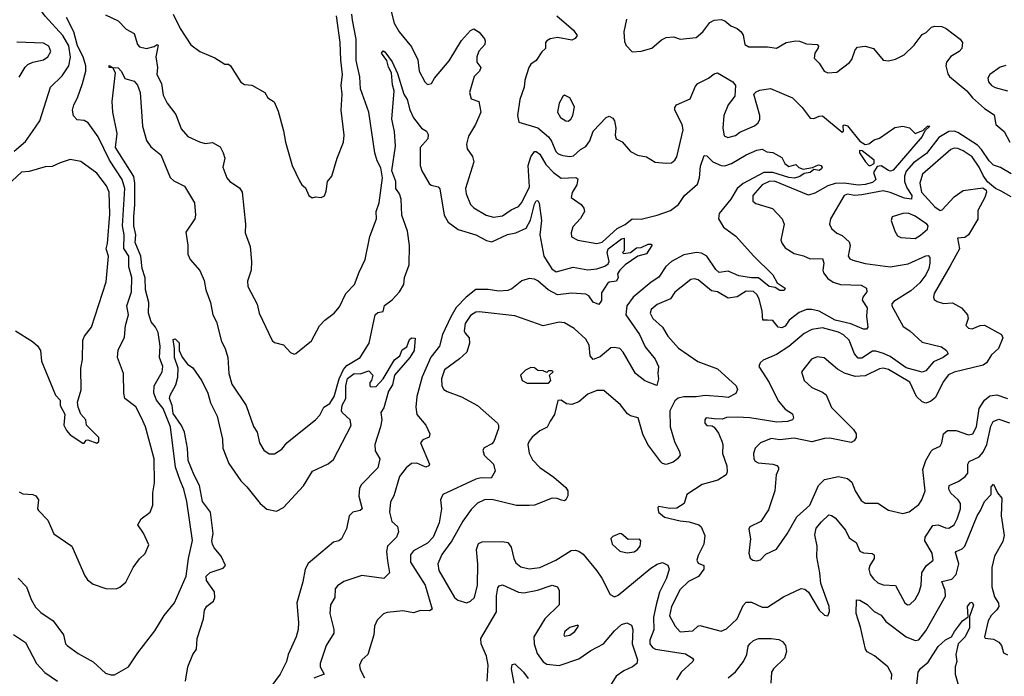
# Model space of a CAD drawing. Extents: x 1493970 to 1595317, y 729910 to 844791.
# Tile 41 of 256: x 1544152 to 1549686, y 753713 to 757404. Entities that reach past the tile are written whole.
import ezdxf

# ---------------------------------------------------------------- set-up
doc = ezdxf.new("R2010")
doc.units = 0

msp = doc.modelspace()

# ---------------------------------------------------------------- linework, layer by layer
at = {"layer": '0CON10XD'}
for points in [[(1544120, 756665), (1544185, 756720), (1544224.5, 756775.5), (1544264.4, 756835), (1544325.5, 757025), (1544390.7, 757089.3), (1544428.8, 757145), (1544436.6, 757193.4), (1544427.6, 757257.6), (1544395, 757315.3), (1544295, 757424.5), (1544231.7, 757511.7), (1544226.2, 757535), (1544231.2, 757605), (1544215, 757633.9), (1544065.4, 757685.4)], [(1544635, 757430.8), (1544705, 757398.2), (1544750.2, 757350.2), (1544795.8, 757325.8), (1544814, 757265), (1544825, 757251.8), (1544865, 757241.9), (1544907.6, 757252.4), (1544925, 757264), (1544930.7, 757260.7), (1544917.8, 757195), (1544925.9, 757135), (1544923.2, 757095), (1544948.2, 757045), (1544959.3, 756979.3), (1544980.6, 756935), (1545030.3, 756870.3), (1545060.2, 756790.2), (1545097, 756747), (1545161.7, 756718.3), (1545195, 756707.5), (1545235, 756714.3), (1545278.6, 756688.6), (1545296.2, 756656.2), (1545304.4, 756625), (1545294.3, 756574.3), (1545315.7, 756515.7), (1545333.8, 756495), (1545388.2, 756458.2), (1545403.3, 756435), (1545420.5, 756255), (1545420, 756205), (1545448.1, 756128.1), (1545455.4, 756045), (1545453.5, 755995), (1545431.9, 755935), (1545434.4, 755905), (1545487.5, 755805), (1545497.5, 755755), (1545570.5, 755600.5), (1545585, 755590), (1545635, 755576.2), (1545673.9, 755533.9), (1545693.9, 755523.9), (1545705, 755526.7), (1545791.2, 755598.8), (1545837.2, 755682.8), (1545867.5, 755715), (1545920, 755755), (1545949.6, 755790.4), (1545985, 755864), (1546034.4, 755915), (1546059.4, 755985), (1546094.4, 756055), (1546119.4, 756185), (1546157.1, 756285), (1546156, 756325), (1546172.5, 756375), (1546190.9, 756515), (1546181.6, 756571.6), (1546160.3, 756610.3), (1546148.5, 756655), (1546115.3, 756885), (1546068.3, 757015), (1546062.9, 757082.9), (1546043.2, 757175), (1546042.6, 757295), (1546021.7, 757401.7), (1546018.9, 757435)], [(1545015.5, 757435), (1545053.3, 757355), (1545113, 757263), (1545164.3, 757224.3), (1545249.1, 757189.1), (1545305, 757153.3), (1545325, 757153.3), (1545336.2, 757145), (1545395, 757053.3), (1545415, 757038.8), (1545455.9, 757035.9), (1545530, 756995), (1545547.5, 756965), (1545581.7, 756941.7), (1545605, 756890), (1545635, 756780), (1545646, 756715), (1545683.8, 756585), (1545725, 756497.5), (1545737.5, 756475), (1545758.3, 756458.3), (1545777.5, 756415), (1545795, 756402.5), (1545815, 756407.5), (1545846.1, 756403.9), (1545865, 756413.3), (1545875, 756440), (1545881.2, 756495), (1545906, 756524), (1545935.8, 756625), (1545972.5, 756715), (1545976.5, 756755), (1545959.6, 756895), (1545965.4, 756985), (1545958.8, 757035), (1545967.1, 757095), (1545956.5, 757176.5), (1545953.5, 757275), (1545933.4, 757425)], [(1546235.3, 757465), (1546257.5, 757385), (1546285, 757335.8), (1546355, 757251.4), (1546388.9, 757178.9), (1546397.1, 757115), (1546428.6, 757055), (1546445, 757039.2), (1546467.5, 757045), (1546484.3, 757075), (1546566.6, 757173.4), (1546635, 757287.8), (1546685, 757344.2), (1546705, 757353.3), (1546733.9, 757333.9), (1546765, 757296.7), (1546768, 757285), (1546765.7, 757265), (1546733.3, 757226.7), (1546720.6, 757195), (1546721.4, 757165), (1546743.6, 757135), (1546736.9, 757115), (1546706.5, 757085), (1546679.4, 756995), (1546688.8, 756958.8), (1546733.3, 756945), (1546743.8, 756885), (1546714.5, 756815), (1546675, 756748.6), (1546663.3, 756705), (1546667.6, 756677.6), (1546696.5, 756635), (1546704.5, 756605), (1546657.1, 756455), (1546660.8, 756425), (1546685.5, 756365), (1546705, 756345.5), (1546774.2, 756305), (1546815, 756293.3), (1546865, 756301.1), (1546915.3, 756334.7), (1546956.5, 756353.5), (1546975, 756375.4), (1547017, 756465), (1547009.5, 756585), (1547025, 756632.5), (1547045, 756662.5), (1547055, 756663.1), (1547075, 756648.5), (1547109.6, 756589.6), (1547151.8, 756545), (1547195, 756514), (1547277.1, 756517.1), (1547288.8, 756508.8), (1547283.3, 756475), (1547257.4, 756432.6), (1547252.5, 756405), (1547308.8, 756365), (1547322, 756345), (1547326, 756325), (1547305, 756286.2), (1547260.9, 756239.1), (1547252, 756205), (1547253.9, 756183.9), (1547290, 756165), (1547395.8, 756145.8), (1547425, 756154.2), (1547509.6, 756230.4), (1547555, 756253.4), (1547595, 756283.9), (1547645, 756283.5), (1547735.5, 756304.5), (1547809.4, 756330.6), (1547855.4, 756365), (1547888.5, 756415), (1547960.9, 756479.1), (1547973.8, 756515), (1547978.9, 756581.1), (1547999.5, 756640.5), (1548015, 756638.8), (1548047.5, 756605), (1548095.5, 756584.5), (1548115, 756582.5), (1548152.5, 756595), (1548235, 756644.6), (1548295, 756671.2), (1548325, 756675.7), (1548351.9, 756661.9), (1548385, 756657.5), (1548435, 756630), (1548452, 756595), (1548475, 756579.2), (1548515, 756590), (1548532.2, 756572.2), (1548555, 756564.4), (1548607.5, 756572.5), (1548642.5, 756587.5), (1548654.7, 756584.7), (1548662.7, 756575), (1548659.6, 756565), (1548645, 756556.5), (1548615, 756561.4), (1548594.3, 756545), (1548561.3, 756538.7), (1548537.6, 756522.4), (1548506.6, 756513.4), (1548475, 756517.1), (1548385.6, 756545.6), (1548335, 756545.5), (1548217.5, 756482.5), (1548185, 756454.7), (1548150, 756395), (1548083.3, 756315), (1548079.3, 756285), (1548108.5, 756238.5), (1548177.9, 756187.9), (1548276.3, 756076.3), (1548385, 755970), (1548408.8, 755925), (1548454.2, 755895), (1548448.8, 755881.2), (1548425, 755880.7), (1548398, 755898), (1548365, 755904.2), (1548305, 755953.7), (1548265, 755952.1), (1548193.8, 755963.8), (1548135, 755990.3), (1548083.6, 755983.7), (1548065, 755999.1), (1548014.6, 756075), (1547985, 756092.1), (1547955.2, 756095.2), (1547885, 756082.1), (1547815.5, 756045), (1547783.7, 756016.3), (1547743.7, 755956.3), (1547700.7, 755929.3), (1547600, 755845), (1547564.7, 755795), (1547558.4, 755745), (1547636.1, 755635), (1547668.2, 755565), (1547724, 755496), (1547741.9, 755455), (1547738.1, 755415), (1547742.5, 755385), (1547733, 755347), (1547665, 755374.2), (1547614, 755415), (1547544, 755535), (1547524.3, 755555), (1547495, 755561.6), (1547475, 755558.4), (1547415, 755508.2), (1547374.6, 755494.6), (1547358.8, 755515), (1547352.3, 755575), (1547335, 755607.5), (1547267.6, 755667.6), (1547215, 755699.2), (1547185, 755702.9), (1547095, 755682.9), (1546935, 755738.6), (1546735, 755761.5), (1546715, 755759.5), (1546685, 755741.8), (1546655, 755695.8), (1546650, 755655), (1546655, 755641.2), (1546679.2, 755615), (1546679.4, 755585), (1546664.3, 755535), (1546623.1, 755496.9), (1546540.6, 755435), (1546523.3, 755385), (1546524.2, 755345), (1546535.8, 755325.8), (1546555, 755314), (1546635, 755283.8), (1546726, 755235), (1546838, 755135), (1546844, 755125), (1546842.9, 755105), (1546816.5, 755033.5), (1546805, 755020), (1546763.4, 754996.6), (1546754.3, 754984.3), (1546762.5, 754955), (1546814.4, 754905), (1546824.4, 754865), (1546802.8, 754827.2), (1546745, 754827.8), (1546715, 754820.9), (1546530.8, 754735), (1546517.1, 754705), (1546522.7, 754655), (1546508.9, 754575), (1546476.6, 754495), (1546445, 754460.3), (1546365, 754418.2), (1546349.2, 754395), (1546349.1, 754355), (1546431.6, 754225), (1546470.3, 754089.7), (1546455, 754080.5), (1546405, 754082.9), (1546365, 754070.4), (1546305, 754080.5), (1546218.3, 754071.7), (1546197, 754063), (1546160.9, 754029.1), (1546145.7, 753995), (1546141.9, 753945), (1546109.2, 753835), (1546074.3, 753805), (1546061.1, 753775), (1546065, 753750), (1546090, 753705)], [(1544149.3, 754749.3), (1544168.9, 754738.9), (1544225, 754734.4), (1544243, 754727), (1544256.9, 754705), (1544252.9, 754655), (1544258, 754645), (1544310, 754590), (1544343, 754513), (1544444.3, 754444.3), (1544517.3, 754277.3), (1544533.8, 754255), (1544565, 754231.2), (1544635.9, 754205.9), (1544695, 754203.8), (1544715, 754213.8), (1544748.7, 754241.3), (1544789.4, 754325), (1544825, 754374), (1544856.3, 754403.7), (1544877.3, 754452.7), (1544848.3, 754518.3), (1544816, 754565), (1544835, 754597.5), (1544884.5, 754635.5), (1544900.6, 754675), (1544900, 754745), (1544908.8, 754801.2), (1544907.3, 754935), (1544860, 755115), (1544836.7, 755165), (1544805, 755227.1), (1544743.5, 755275), (1544736.4, 755305), (1544735.6, 755415), (1544701.9, 755505), (1544705, 755546.7), (1544740.5, 755619.5), (1544747.3, 755685), (1544764, 755745), (1544753.3, 755795), (1544781.2, 755875), (1544782.3, 755955), (1544765.9, 756015), (1544765.2, 756075), (1544738, 756118), (1544738.4, 756195), (1544730, 756245), (1544742.5, 756455), (1544727.1, 756505), (1544657.4, 756615), (1544592.9, 756745), (1544536, 756825), (1544515, 756838), (1544475, 756840.8), (1544453.5, 756863.5), (1544449.5, 756895), (1544455.4, 756925), (1544477.5, 756965), (1544504.7, 757045.3), (1544523.8, 757115), (1544524.1, 757145), (1544509.6, 757195), (1544477.3, 757257.3), (1544456, 757336), (1544415.7, 757415.7)], [(1547170.5, 757425), (1547265.7, 757345), (1547286.2, 757315), (1547275, 757297.5), (1547255, 757288.8), (1547175, 757303.2), (1547134.2, 757295.8), (1547114.2, 757285), (1547108.1, 757275), (1547107.2, 757242.8), (1547086.4, 757223.6), (1547054.3, 757175), (1547025, 757153.3), (1547014.2, 757135.8), (1546990.8, 757065), (1546987.5, 757025), (1546963.6, 756955), (1546950.6, 756865), (1546957.7, 756827.7), (1547065, 756795.9), (1547124.9, 756744.9), (1547141.8, 756721.8), (1547165, 756662.9), (1547179.5, 756649.5), (1547205, 756641.2), (1547245, 756635.3), (1547265, 756639.1), (1547305, 756674.6), (1547335, 756692), (1547356.3, 756723.7), (1547375, 756777.1), (1547448.8, 756855), (1547465, 756862), (1547485, 756851.2), (1547495.7, 756835), (1547503.1, 756795), (1547499.2, 756755), (1547503.9, 756733.9), (1547537.7, 756717.7), (1547585, 756662.5), (1547625, 756642.5), (1547675, 756632.5), (1547723, 756603), (1547785, 756596.7), (1547815, 756600), (1547835, 756613.8), (1547845, 756632.5), (1547881.4, 756785), (1547876.4, 756815), (1547834.5, 756895), (1547835, 756910), (1547844.3, 756925), (1547920.5, 756959.5), (1547950, 757030), (1547964.2, 757045), (1548023.8, 757076.2), (1548055, 757100), (1548075, 757105.8), (1548160.8, 757055), (1548175.6, 757035), (1548171.8, 756975), (1548134.8, 756925), (1548109.5, 756865), (1548104.3, 756794.3), (1548111.9, 756751.9), (1548132.2, 756742.2), (1548175, 756752.2), (1548199, 756771), (1548282.6, 756807.4), (1548302.3, 756825), (1548311.2, 756845), (1548311.6, 756865), (1548278.8, 756985), (1548291.2, 756998.8), (1548311.7, 757008.3), (1548372.5, 757017.5), (1548495, 756965.4), (1548550.1, 756910.1), (1548595, 756851.1), (1548615, 756848.9), (1548645, 756862.5), (1548665, 756863.6), (1548775, 756772), (1548782.5, 756775), (1548780.5, 756809.5), (1548786.7, 756813.3), (1548805, 756806.9), (1548875, 756721.2), (1548905, 756702), (1548925, 756706), (1548955, 756729.2), (1548985, 756737.5), (1549071.2, 756798.8), (1549115, 756805.8), (1549153.8, 756796.2), (1549185, 756764.3), (1549229.1, 756780.9), (1549255, 756805.6), (1549268, 756805), (1549240.3, 756779.7), (1549225, 756747.9), (1549061.6, 756558.4), (1549046.7, 756553.3), (1549035, 756556.8), (1548995, 756582.1), (1548972.1, 756577.9), (1548951, 756545), (1548963.3, 756505), (1548945, 756489.5), (1548905, 756477.5), (1548865, 756473.8), (1548785.3, 756485.3), (1548736, 756484), (1548695, 756470.4), (1548621.3, 756428.7), (1548585, 756417.6), (1548395, 756495.4), (1548364.4, 756495), (1548325.4, 756475), (1548272.9, 756415), (1548273.6, 756383.6), (1548290.4, 756370.4), (1548383.1, 756343.1), (1548437.1, 756285), (1548448.1, 756255), (1548430.8, 756165), (1548437.1, 756145), (1548455, 756121.4), (1548505, 756090), (1548556.7, 756076.7), (1548595, 756059.1), (1548665, 756060.6), (1548672.4, 756035), (1548666.9, 755995), (1548670.9, 755980.9), (1548695, 755949.1), (1548725, 755928.9), (1548766.2, 755916.2), (1548880.9, 755910.9), (1548912.5, 755895), (1548913.1, 755875), (1548891.2, 755845), (1548887.4, 755827.4), (1548915.4, 755785), (1548912.1, 755737.9), (1548918.7, 755675), (1548910.8, 755665), (1548895, 755664.2), (1548823.7, 755693.7), (1548735, 755714.2), (1548645, 755766), (1548605, 755775.7), (1548575, 755774.2), (1548532.7, 755757.3), (1548477.5, 755715), (1548455, 755680.8), (1548435, 755671.3), (1548415, 755675.5), (1548385, 755712.2), (1548354.5, 755714.5), (1548328.6, 755715), (1548325.3, 755765), (1548308.3, 755835), (1548295, 755859.6), (1548276.3, 755876.3), (1548235, 755878.2), (1548184.2, 755845.8), (1548135, 755838.4), (1548075, 755873.8), (1548040.6, 755880.6), (1547965, 755941.9), (1547945, 755947.8), (1547925, 755942.9), (1547869.1, 755900.9), (1547835, 755871.9), (1547810.8, 755835), (1547735, 755803.6), (1547701.1, 755775), (1547695.6, 755755), (1547710, 755725), (1547765, 755675.6), (1547795.3, 755625.3), (1547855, 755557.5), (1547963.2, 755483.2), (1548075, 755441.8), (1548179.4, 755345), (1548186.7, 755325), (1548176.8, 755303.2), (1548135, 755280.9), (1548105, 755283.9), (1548005, 755291.6), (1547955, 755283.9), (1547885, 755283.3), (1547854, 755276), (1547835, 755261.8), (1547806.4, 755205), (1547808.4, 755115), (1547832.7, 755032.8), (1547861.1, 754975), (1547864.3, 754955), (1547850, 754935), (1547825, 754915.8), (1547785, 754903.1), (1547765, 754908.6), (1547755, 754918.1), (1547682.6, 755015), (1547654.2, 755074.2), (1547628.1, 755165), (1547585, 755176.9), (1547568.2, 755188.2), (1547529.2, 755239.2), (1547435, 755319.4), (1547395, 755320), (1547345, 755297.9), (1547295, 755255.5), (1547255, 755241.1), (1547225, 755244.2), (1547195, 755266), (1547176.7, 755263.3), (1547157.5, 755185), (1547133.4, 755146.6), (1547116.4, 755113.6), (1547075, 755092.5), (1547032.9, 755057.1), (1547016.4, 755035), (1547008.5, 755015), (1547016.2, 754966.2), (1547035, 754930), (1547075, 754885.8), (1547155, 754831.9), (1547222.5, 754775), (1547233.3, 754755), (1547233, 754727), (1547222.5, 754705), (1547215, 754700), (1547198, 754702), (1547172.2, 754712.2), (1547145, 754714.5), (1547045, 754675.4), (1547015, 754672.5), (1546945, 754673.2), (1546805, 754706.9), (1546765, 754704.6), (1546724.8, 754685.2), (1546690.1, 754649.9), (1546643.1, 754585), (1546581.2, 754475), (1546525, 754397.9), (1546501.4, 754345), (1546508.1, 754308.1), (1546595.6, 754155)], [(1547563.6, 757406.4), (1547547.5, 757335), (1547552.3, 757282.3), (1547561.7, 757258.3), (1547595, 757222.5), (1547645, 757226.2), (1547705, 757244), (1547759.7, 757290.3), (1547785, 757304.2), (1547828.3, 757308.3), (1547865, 757293.8), (1547955, 757303.8), (1547992, 757335), (1548031.2, 757388.8), (1548055, 757401.1), (1548094.4, 757404.4), (1548115, 757396.9), (1548149.2, 757369.2), (1548185.3, 757355.3), (1548208, 757335), (1548217.8, 757317.8), (1548228, 757265), (1548250.9, 757250.9), (1548355, 757250.6), (1548405, 757244), (1548460, 757275), (1548515, 757284.3), (1548535, 757284), (1548575, 757267.5), (1548633.8, 757265), (1548641.4, 757255), (1548640, 757245), (1548621.5, 757215), (1548617.5, 757187.5), (1548645, 757160), (1548673.3, 757115), (1548695, 757105.8), (1548745, 757109.4), (1548816.2, 757163.8), (1548829.8, 757180.2), (1548848.6, 757235), (1548861.2, 757248.8), (1548905, 757255.6), (1548951.5, 757241.5)], [(1548951.5, 757241.5), (1549005.8, 757175.8), (1549035, 757172.9), (1549075, 757182.2), (1549123.9, 757206.1), (1549179.7, 757260.3), (1549225, 757320), (1549247.3, 757332.7), (1549277.7, 757362.3), (1549295, 757368.1), (1549335, 757365.3), (1549360, 757355), (1549438.2, 757295), (1549451.1, 757275), (1549447.4, 757242.6), (1549432, 757225), (1549385, 757197.5), (1549360.8, 757165), (1549358.5, 757145), (1549369.1, 757099.1), (1549378, 757085), (1549475, 757004.7), (1549508.4, 756965), (1549575, 756905.5), (1549629.2, 756869.2), (1549639.2, 756815), (1549685.5, 756775), (1549717.8, 756715)], [(1544148.8, 757081.2), (1544183, 757137), (1544198.1, 757151.9), (1544226.7, 757165), (1544285, 757177.8), (1544310.6, 757195), (1544326.2, 757225), (1544316.5, 757255), (1544285, 757271.8), (1544135, 757277.5)], [(1544143.5, 754263.5), (1544190, 754215), (1544215.7, 754145), (1544241.1, 754101.1), (1544270.7, 754070.7), (1544339.2, 754025), (1544398.6, 753945), (1544410, 753895), (1544418, 753885), (1544480.6, 753840.6), (1544565, 753794), (1544635, 753731.2), (1544665, 753720), (1544685, 753720), (1544764.4, 753765.6), (1544815.8, 753845), (1544911.8, 753968.2), (1544964.3, 754055), (1545022, 754125), (1545088, 754275), (1545100.8, 754375), (1545123.2, 754476.8), (1545091.3, 754695), (1545073.9, 754765), (1545053.9, 754813.9), (1545028, 754888), (1544999.8, 755115), (1544958.2, 755218.2), (1544920.5, 755265), (1544906, 755305), (1544907.6, 755345), (1544953.1, 755425), (1544956, 755455), (1544937.3, 755505), (1544941.9, 755568.1), (1544930.4, 755645), (1544915.8, 755675), (1544890.4, 755705), (1544875.2, 755755), (1544877, 755815), (1544859.1, 755885), (1544857.3, 755952.7), (1544840.5, 756005), (1544833.4, 756075), (1544801, 756151), (1544804.8, 756195), (1544794.4, 756245), (1544793.1, 756295), (1544798.8, 756365), (1544799, 756485), (1544792.9, 756522.9), (1544690.7, 756685), (1544699.6, 756765), (1544675.4, 756885), (1544671.1, 756945), (1544690.5, 757105), (1544675, 757132.5), (1544654.7, 757134.7), (1544655, 757146), (1544675, 757136), (1544705, 757134.2), (1544725, 757112), (1544743, 757073), (1544795, 757059.2), (1544815, 757035.8), (1544828.4, 756995), (1544841.5, 756805), (1544864.5, 756725), (1544888.7, 756688.7), (1544945, 756644.3), (1544997.7, 756517.7), (1545018.9, 756498.9), (1545078, 756468), (1545133.8, 756375), (1545139.2, 756305), (1545135.8, 756285), (1545085, 756210), (1545097, 756137), (1545097.1, 756085), (1545110, 756055), (1545164.4, 755994.4), (1545188.3, 755938.3), (1545197.8, 755885), (1545224.4, 755815), (1545238.1, 755745), (1545258.5, 755705), (1545285.5, 755595), (1545306.4, 755555), (1545321.2, 755505), (1545328.2, 755415), (1545344.7, 755354.7), (1545424.7, 755234.7), (1545467, 755117), (1545486, 755085), (1545499.2, 755025), (1545524.4, 754984.4), (1545555, 754963.8), (1545585, 754963.3), (1545625, 754990), (1545653.3, 755025), (1545695, 755058.8), (1545815, 755154.3), (1545838.8, 755181.2), (1545861.9, 755225), (1545895, 755246.7), (1545918.6, 755285), (1545947.1, 755385), (1545972.7, 755437.3), (1545990.9, 755459.1), (1546065, 755505.3), (1546115.5, 755585), (1546150, 755745), (1546165, 755758.8), (1546195, 755763.3), (1546202.1, 755797.9), (1546245, 755830), (1546286.6, 755875), (1546312, 755915), (1546314, 755955), (1546341.1, 756025), (1546343.5, 756135), (1546332.1, 756215), (1546300.2, 756305), (1546296.7, 756395), (1546286.5, 756425), (1546266.2, 756455), (1546266.1, 756495), (1546244.4, 756555), (1546263.6, 756693.6), (1546258.8, 756775), (1546244.3, 756845.7), (1546257.1, 757005), (1546248, 757038), (1546242.1, 757105), (1546225, 757137.5), (1546214.7, 757175), (1546186.5, 757215), (1546195, 757228.6), (1546205, 757223.1), (1546245, 757167.3), (1546275, 757102.2), (1546311.4, 756985), (1546329.8, 756955), (1546345, 756897.5), (1546365, 756852), (1546410, 756795), (1546437.7, 756777.7), (1546448.8, 756758.8), (1546446.7, 756735), (1546403.6, 756686.4), (1546403.5, 756585), (1546411.8, 756555), (1546453.8, 756483.8), (1546465, 756472.9), (1546504.4, 756464.4), (1546513.3, 756453.3), (1546537.2, 756305), (1546560.9, 756265), (1546617.1, 756225), (1546715, 756195.3), (1546775, 756162.4), (1546805, 756155.9), (1546893.9, 756196.1), (1546940.8, 756205), (1546998.5, 756231.5), (1547023.5, 756276.5), (1547045, 756367.5), (1547055, 756385.5), (1547065, 756386.9), (1547072.3, 756372.3), (1547084.8, 756274.8), (1547074.8, 756195), (1547097.5, 756075), (1547143.7, 756003.7), (1547167.1, 755987.1), (1547262.7, 756012.7), (1547345, 755998.2), (1547395, 756002.5), (1547440.9, 756019.1), (1547458.8, 756031.2), (1547464.6, 756045), (1547453.9, 756095), (1547460.4, 756115), (1547535, 756172.5), (1547550, 756175), (1547550, 756105), (1547540, 756095), (1547545, 756090), (1547585, 756094.3), (1547618.5, 756121.5), (1547645, 756123.8), (1547685, 756142.1), (1547702.3, 756142.3), (1547705.7, 756135), (1547675, 756088.4), (1547625.6, 756075), (1547555.6, 756025), (1547524.4, 755995), (1547512, 755975), (1547515.9, 755954.1), (1547505.8, 755934.2), (1547465, 755928.8), (1547455, 755921.2), (1547422.3, 755867.7), (1547422.9, 755825), (1547407.2, 755802.8), (1547375, 755816.2), (1547351.7, 755851.7), (1547335, 755860.9), (1547255, 755867.5), (1547175, 755856.9), (1547122.7, 755885), (1547065, 755935.3), (1547045, 755944.6), (1547015, 755948.2), (1546975, 755936.4), (1546918.1, 755891.9), (1546895, 755882.4), (1546845, 755878.6), (1546785, 755887.2), (1546715, 755886.8), (1546661.6, 755845), (1546605, 755786.8), (1546576.2, 755733.8), (1546529.1, 755635), (1546510.7, 755569.3), (1546463.6, 755506.4), (1546413.5, 755396.5), (1546384.3, 755285), (1546378.6, 755225), (1546383.5, 755185), (1546435.6, 755125), (1546456.9, 755075), (1546452.6, 755057.4), (1546418.3, 755041.7), (1546405.6, 755025), (1546455.6, 754904.4), (1546452.5, 754895), (1546435, 754887.9), (1546385, 754910.3), (1546355, 754908.5), (1546323.8, 754885), (1546286.5, 754835), (1546255, 754726.7), (1546236.4, 754693.6), (1546230.5, 754635), (1546243.7, 754583.7), (1546275.8, 754555), (1546281.9, 754525), (1546269.4, 754495), (1546220, 754445), (1546213.9, 754415), (1546219.1, 754360.9)], [(1549695, 757146.2), (1549663.3, 757136.7), (1549605, 757095.7), (1549593.8, 757075), (1549597.8, 757055), (1549614.4, 757035), (1549635, 757022.9), (1549705, 757004.5)], [(1547235, 756833.8), (1547250, 756845), (1547261.2, 756865), (1547271.2, 756915), (1547243.9, 756963.9), (1547215, 756978.8), (1547205, 756972.5), (1547183.8, 756935), (1547174.1, 756884.1), (1547191.2, 756855), (1547222.5, 756835), (1547235, 756833.8)], [(1549725, 756538.1), (1549665, 756573.5), (1549625, 756585.5), (1549600.7, 756610.7), (1549558.4, 756675), (1549535, 756699.1), (1549425, 756770.5), (1549405, 756777.7), (1549375, 756775.9), (1549319, 756741), (1549248.1, 756651.9), (1549175, 756598.9), (1549135, 756553.2), (1549124.5, 756525), (1549124.4, 756495), (1549138.6, 756458.6), (1549166.7, 756415), (1549164.2, 756395.8), (1549125, 756400.3), (1549045, 756433.3), (1549005, 756442.8), (1548885, 756419.2), (1548845, 756416.1), (1548805, 756422.7), (1548785.7, 756415), (1548710, 756285), (1548704.4, 756255), (1548715, 756230), (1548744.5, 756204.5), (1548775, 756191.1), (1548814.5, 756155), (1548820, 756135), (1548809.5, 756075), (1548818.9, 756058.9), (1548835, 756052.5), (1548904, 756034), (1549045, 756014.1), (1549145, 756031.3), (1549246, 756076), (1549257.5, 756077.5), (1549267, 756067), (1549268.5, 756035), (1549261.5, 756005), (1549245, 755970), (1549211, 755925), (1549160.1, 755879.9), (1549065, 755819.6), (1549054.2, 755805.8), (1549053.8, 755795), (1549118.3, 755678.3), (1549155.6, 755655), (1549225, 755591.1), (1549333.3, 755565), (1549361.2, 755545), (1549370, 755525), (1549342, 755505), (1549288.5, 755481.5), (1549245, 755429.4), (1549225, 755422.1), (1549135, 755446.5), (1549045, 755510.5), (1549007.1, 755527.1), (1548965, 755541), (1548945, 755539.7), (1548885, 755501.8), (1548865, 755501.3), (1548843.5, 755525), (1548815, 755601.5), (1548782.2, 755632.2), (1548755, 755646.5), (1548665, 755672.2), (1548605, 755662.7), (1548561, 755639), (1548475, 755567.5), (1548405, 755522.1), (1548330.3, 755489.7), (1548313.8, 755475), (1548306.2, 755455), (1548364.5, 755365), (1548415, 755262.2), (1548455, 755213.8), (1548495, 755187.5), (1548501.2, 755165), (1548496.2, 755155), (1548467.5, 755145), (1548408.2, 755141.8), (1548255, 755165.3), (1548185, 755169.1), (1548125, 755166.7), (1548101.7, 755158.3), (1548055, 755160), (1548010, 755165), (1548002.5, 755155), (1548002.5, 755135), (1548015, 755122.5), (1548045, 755120), (1548055, 755112.5), (1548078.9, 755078.9), (1548098.5, 755035), (1548103.8, 755015), (1548101.5, 754965), (1548126.2, 754895), (1548128.3, 754861.7), (1548123.1, 754845), (1548075.4, 754814.6), (1547988.3, 754791.7), (1547901.2, 754735), (1547886, 754685), (1547845, 754658.8), (1547806.1, 754656.1), (1547745, 754667.5), (1547738.3, 754661.7), (1547742.5, 754635), (1547776.4, 754606.4), (1547865, 754585.8), (1547915, 754581.2), (1547969.2, 754565), (1547982.3, 754552.3), (1548003.8, 754505), (1547997.9, 754455), (1547965, 754392), (1547958.2, 754365), (1547965, 754348.6), (1547996.5, 754335), (1547998, 754315), (1547966.8, 754273.2), (1547911.1, 754245), (1547865, 754201.5), (1547815, 754104.3), (1547805, 754052.5), (1547835.3, 753995.3), (1547865, 753963.6), (1547935, 753967.5), (1547964.4, 753995), (1547975, 753997.9), (1548095, 753965.6), (1548125, 753980), (1548184.4, 754035), (1548219.2, 754110.8), (1548235, 754128.6), (1548265, 754130), (1548325, 754102.2), (1548355, 754101.9), (1548445, 754158.6), (1548545, 754207.1), (1548565, 754202.9), (1548585, 754186), (1548646.2, 754085), (1548675, 754056.7), (1548695, 754052.5), (1548703.6, 754076.4), (1548701.2, 754105), (1548654.5, 754235), (1548650, 754295), (1548631.6, 754385), (1548633.7, 754445), (1548622.1, 754507.9), (1548628.5, 754545), (1548659.4, 754580.6), (1548700.3, 754619.7), (1548715, 754617.5), (1548735, 754604.2), (1548793.1, 754535), (1548815, 754491.2), (1548854.3, 754464.3), (1548875, 754415.8), (1548895, 754407.5), (1548943.1, 754403.1), (1548955.6, 754395.6), (1548954.4, 754375), (1548929.6, 754335), (1548925.4, 754315), (1548932.5, 754285), (1548950.4, 754260.4), (1548975, 754238.9), (1549005, 754226.7), (1549075, 754224), (1549128, 754125), (1549142.5, 754115), (1549155, 754115.8), (1549185, 754144.3), (1549208.2, 754185), (1549218.5, 754225), (1549222.5, 754295), (1549247, 754333), (1549285.6, 754365), (1549280.9, 754405), (1549238.9, 754475), (1549241.1, 754495), (1549285, 754559.6), (1549315, 754564), (1549355, 754547.9), (1549375, 754546.4), (1549404.4, 754565), (1549421.7, 754598.3), (1549440, 754655), (1549439.1, 754685), (1549427.8, 754705), (1549385, 754741.4), (1549374.6, 754765), (1549375.8, 754785), (1549430.7, 754809.3), (1549466.9, 754835), (1549480.4, 754855), (1549481.2, 754905), (1549489.4, 754920.6), (1549545, 754946), (1549567.4, 754972.6), (1549587.3, 755015), (1549610.5, 755119.5), (1549624.5, 755145), (1549655, 755157.7), (1549715, 755138.2)], [(1548925, 756583.9), (1548935, 756584.4), (1548953.9, 756595), (1548955.2, 756615.2), (1548887.3, 756667.3), (1548871.7, 756668.3), (1548872.9, 756655), (1548906.1, 756605), (1548925, 756583.9)], [(1549725, 756408.9), (1549669.5, 756439.5), (1549635.9, 756455.9), (1549592.1, 756492.1), (1549567.2, 756527.2), (1549545.8, 756575), (1549505, 756633.6), (1549455, 756666.8), (1549425, 756679.2), (1549405, 756681.6), (1549385, 756674.6), (1549226.2, 756535), (1549210.8, 756485), (1549221.2, 756435), (1549295, 756352.2), (1549325, 756331.2), (1549336.7, 756335), (1549405, 756408.4), (1549455, 756443.1), (1549565, 756458), (1549583.8, 756445), (1549586.2, 756435), (1549577.1, 756405), (1549538.3, 756331.7), (1549537.5, 756282.5), (1549484.8, 756195.2), (1549465, 756180), (1549424, 756175), (1549434.8, 756115), (1549381.2, 756021.2)], [(1544585, 755022.5), (1544596.4, 755033.6), (1544596.7, 755055), (1544527.5, 755125), (1544523.3, 755155), (1544496.2, 755186.2), (1544480, 755225), (1544477, 755253), (1544496.8, 755323.2), (1544495.7, 755445), (1544505.7, 755494.3), (1544507, 755603), (1544515.6, 755624.4), (1544556, 755675), (1544638.9, 755931.1), (1544650.4, 756075), (1544638, 756115), (1544646.4, 756145), (1544659.3, 756310.7), (1544655.3, 756434.7), (1544640.4, 756470.4), (1544585, 756540.6), (1544496.2, 756606.2), (1544435, 756617.5), (1544380, 756600), (1544335, 756578.1), (1544295, 756576), (1544205, 756550.8), (1544162.3, 756547.7), (1544058.3, 756451.7)], [(1549185, 756174.6), (1549215, 756192.1), (1549253.7, 756226.3), (1549259.2, 756245), (1549251.2, 756255), (1549185, 756298.9), (1549145, 756316), (1549116.2, 756313.8), (1549056.2, 756295), (1549050, 756275), (1549070, 756215), (1549085, 756188.8), (1549105, 756180), (1549185, 756174.6)], [(1549381.2, 756021.2), (1549292.7, 755865), (1549287.8, 755845), (1549291.2, 755831.2), (1549308.9, 755818.9), (1549345, 755808.6), (1549395, 755812), (1549445, 755784.3), (1549480, 755745), (1549482.5, 755725), (1549470, 755685), (1549485, 755669.1), (1549505, 755666.1), (1549551.2, 755685), (1549575, 755686.7), (1549670.8, 755635), (1549677.1, 755615), (1549654.3, 755555), (1549615, 755520.8), (1549585.4, 755475), (1549567.6, 755462.4), (1549405, 755422.5), (1549373, 755407), (1549341.9, 755368.1), (1549300.1, 755279.9), (1549272.3, 755257.7), (1549245, 755248.4), (1549225, 755255.3), (1549193.1, 755285), (1549155, 755365.8), (1549035, 755438.1), (1549005.3, 755444.7), (1548985, 755440.4), (1548905, 755401.4), (1548848.4, 755398.4), (1548787.4, 755417.4), (1548749.1, 755439.1), (1548673.2, 755503.2), (1548635, 755508.9), (1548602.5, 755495), (1548545.7, 755425), (1548561.1, 755375), (1548605, 755336.7), (1548665, 755310.5), (1548684.4, 755295), (1548714.6, 755224.6), (1548839.5, 755099.5), (1548854.2, 755075), (1548854, 755055), (1548842.7, 755037.3), (1548825, 755027.5), (1548705, 755050.9), (1548675, 755050), (1548605, 755030.7), (1548505, 755051.8), (1548425, 755042.1), (1548375, 755049.2), (1548315, 755024.3), (1548285, 754995.8), (1548275.6, 754965), (1548278.1, 754935), (1548285, 754922.5), (1548302.2, 754912.2), (1548384.7, 754904.7), (1548407.1, 754897.1), (1548416.3, 754886.3), (1548416.9, 754875), (1548404, 754845), (1548397.1, 754755), (1548361.1, 754648.9), (1548317.2, 754582.8), (1548256.7, 754553.3), (1548250.7, 754539.3), (1548260, 754485), (1548249.4, 754405), (1548257.1, 754377.1), (1548272.5, 754365), (1548295, 754361.9), (1548315, 754367.1), (1548345, 754399.2), (1548405, 754427.5), (1548465, 754512.9), (1548519.9, 754610.1), (1548593.5, 754675), (1548641, 754785), (1548675, 754818.3), (1548755, 754835.3), (1548805, 754825.5), (1548828.9, 754805), (1548848.8, 754755), (1548881.6, 754701.6), (1548905, 754686.4), (1548934.6, 754685.4), (1548975, 754686.9), (1549035, 754646.7), (1549115, 754627.1), (1549152, 754638), (1549205, 754679.4), (1549222.7, 754705), (1549241.8, 754755), (1549229.1, 754875), (1549245.5, 754925), (1549275, 754977.5), (1549285, 754988.1), (1549325, 755006.2), (1549335.4, 755024.6), (1549345, 755076.7), (1549366.7, 755095), (1549415, 755095.4), (1549485, 755070), (1549510, 755075), (1549530.2, 755115), (1549545, 755218.1), (1549575, 755264.6), (1549605, 755288.8), (1549645, 755295.8), (1549705, 755274.6)], [(1544127.5, 755655), (1544224.1, 755594.1), (1544251.2, 755571.2), (1544268.8, 755545), (1544273.8, 755485), (1544354.1, 755294.1), (1544380, 755265), (1544380, 755235), (1544406.2, 755186.2), (1544400, 755125), (1544414.3, 755094.3), (1544435, 755070), (1544507, 755023), (1544515, 755022.5), (1544525, 755040), (1544535, 755042.5), (1544585, 755022.5)], [(1545083.1, 753685), (1545096.4, 753765), (1545125.4, 753834.6), (1545146.4, 753865), (1545149.7, 753925), (1545185.1, 754035), (1545190.8, 754085), (1545203.1, 754106.9), (1545240.4, 754135), (1545249, 754155), (1545247.6, 754187.6), (1545201.6, 754251.6), (1545200.9, 754275), (1545222.9, 754297.1), (1545295, 754321.4), (1545308.9, 754335), (1545285, 754388.7), (1545245, 754434.7), (1545235, 754456.4), (1545231, 754475), (1545240, 754515), (1545224.1, 754635), (1545179.3, 754695), (1545161.8, 754785), (1545133.5, 754843.5), (1545099.8, 754925), (1545095.8, 754995.8), (1545078.2, 755085), (1545061.9, 755121.9), (1545015, 755190.9), (1545008.6, 755235), (1544994.5, 755275), (1544997.3, 755292.7), (1545028.9, 755351.1), (1545041.7, 755395), (1545042.8, 755445), (1545021.4, 755505), (1545022.4, 755555), (1545014.5, 755605.5), (1545025, 755610), (1545047.8, 755587.8), (1545049.1, 755545), (1545065, 755506.7), (1545095, 755467.5), (1545125, 755447.5), (1545175, 755373.3), (1545208.9, 755305), (1545225, 755250), (1545261.9, 755175), (1545292.5, 755045), (1545294.2, 754995), (1545328.3, 754908.3), (1545395, 754812.5), (1545428.3, 754778.3), (1545504, 754684), (1545541.7, 754651.7), (1545595, 754641.1), (1545635, 754661.4), (1545746.8, 754783.2), (1545797.1, 754865), (1545885, 754906.9), (1545915, 754930.8), (1546015, 755123.3), (1546009.2, 755155), (1545964.2, 755195), (1545960.8, 755205), (1545965, 755236.7), (1545984.5, 755275), (1545985.6, 755345), (1545995, 755386.9), (1546032.5, 755415), (1546065, 755412.5), (1546115, 755430), (1546137.5, 755405), (1546130, 755375), (1546120, 755365), (1546120, 755345), (1546125, 755340), (1546155, 755342.5), (1546195.6, 755385), (1546258.9, 755491.1), (1546288.9, 755515), (1546301.6, 755548.4), (1546327.5, 755565), (1546343.5, 755606.5), (1546355, 755615.5), (1546374.2, 755614.2), (1546368.8, 755545), (1546345.2, 755504.8), (1546259.1, 755405), (1546248.1, 755351.9), (1546225.6, 755315), (1546198.8, 755221.2), (1546182.5, 755195), (1546186.7, 755155), (1546179.2, 755115), (1546148.2, 755015), (1546150.8, 754980.8), (1546175.4, 754935.4), (1546165.3, 754885), (1546071.4, 754788.6), (1546061.7, 754768.3), (1546058.6, 754725), (1546077.8, 754655), (1546065.3, 754644.7), (1546025.3, 754634.7), (1546004.7, 754615.3), (1545988.3, 754541.7), (1545960, 754485), (1545945, 754474.2), (1545915, 754466.7), (1545773.8, 754346.2), (1545756.9, 754315), (1545744.3, 754244.3), (1545710.4, 754125), (1545718.8, 754015), (1545717.3, 753975), (1545706.6, 753935), (1545661.8, 753835), (1545651.2, 753795), (1545615.2, 753725), (1545543.2, 753625)], [(1547125, 755360), (1547136.7, 755375), (1547130, 755405), (1547150, 755425), (1547145, 755430), (1547125, 755430), (1547115, 755420), (1547095, 755430), (1547065, 755431.2), (1547045, 755446), (1547025, 755449.2), (1546995, 755434), (1546966.2, 755405), (1546975.8, 755375.8), (1547005, 755360.6), (1547125, 755360)], [(1549052.9, 753695), (1549054.7, 753725), (1549032.4, 753765), (1548957.3, 753827.3), (1548915, 753851.1), (1548905.2, 753865.2), (1548878.8, 753988.8), (1548852.8, 754065), (1548855, 754142.5), (1548875, 754140), (1548915, 754115.8), (1548955, 754077.5), (1548995, 754056.4), (1549020.4, 754020.4), (1549135, 753935.4), (1549185, 753914.6), (1549205, 753918.5), (1549245, 753967.8), (1549356.2, 754163.8), (1549354.2, 754195), (1549334.6, 754245), (1549391.9, 754258.1), (1549415.9, 754284.1), (1549430.3, 754345), (1549412.1, 754407.9), (1549415.7, 754415), (1549450.3, 754429.7), (1549465.1, 754444.9), (1549533.5, 754615), (1549551.8, 754645), (1549575, 754696), (1549612.5, 754735), (1549612.1, 754777.9), (1549625, 754793.3), (1549648.6, 754745), (1549673.1, 754715), (1549668.1, 754615), (1549685.3, 754504.7), (1549678.8, 754471.2), (1549631.8, 754388.2), (1549615.6, 754325), (1549615.2, 754215), (1549630.3, 754160.3), (1549652.9, 754122.9), (1549656.1, 754105), (1549645, 754085.5), (1549612.9, 754055), (1549595.5, 754025), (1549574, 753935), (1549578, 753928), (1549625, 753922), (1549655.5, 753905.5), (1549671.4, 753885), (1549682, 753845), (1549705, 753833.5)], [(1547567.3, 754407.3), (1547605, 754412.5), (1547623.8, 754425), (1547638.8, 754445), (1547643.6, 754473.6), (1547635, 754483.3), (1547572.5, 754482.5), (1547535, 754514.2), (1547525, 754515.7), (1547485, 754498), (1547475, 754486.7), (1547482, 754455), (1547525, 754416.2), (1547567.3, 754407.3)], [(1546595.6, 754155), (1546615, 754141.5), (1546665, 754125.6), (1546685.4, 754134.6), (1546708.1, 754155), (1546725.3, 754225), (1546726.4, 754343.7), (1546720, 754425), (1546731.3, 754458.7), (1546750.6, 754469.4), (1546865, 754470), (1546895, 754464.4), (1546915, 754438.8), (1546928.5, 754375), (1546940.6, 754350.6), (1546968.3, 754328.3), (1547015, 754317.1), (1547075, 754324.7), (1547165.3, 754364.7), (1547251, 754419), (1547275, 754422), (1547295, 754416.2), (1547319.9, 754399.9), (1547396.5, 754305), (1547424.4, 754265), (1547471.7, 754171.7), (1547495, 754160), (1547515, 754168), (1547699.1, 754320.9), (1547735, 754343.1), (1547765, 754351.9), (1547795, 754338), (1547803.1, 754315), (1547788.1, 754265), (1547748.4, 754185), (1547729.3, 754115), (1547714.5, 754045), (1547715.7, 753974.3), (1547694.2, 753915), (1547694.7, 753895), (1547708.5, 753875), (1547725, 753864.3), (1547895, 753838.8), (1547934, 753815), (1547939.2, 753805), (1547935.8, 753795), (1547869.4, 753735), (1547843.3, 753693.3)], [(1546219.1, 754360.9), (1546230.8, 754295), (1546198.1, 754261.9), (1546075, 754279.4), (1545974.5, 754245.5), (1545938.5, 754221.5), (1545925.7, 754205), (1545922.9, 754155), (1545899.4, 754115), (1545894.4, 754065), (1545917.1, 753975), (1545916.9, 753955), (1545874.4, 753885), (1545840, 753785), (1545841.5, 753765), (1545862.5, 753725), (1545805, 753702.2)], [(1546779.5, 753685), (1546784.4, 753775), (1546775.4, 753825), (1546746, 753895), (1546743.1, 753925), (1546832, 754075), (1546831.3, 754165), (1546839.1, 754210.9), (1546847.8, 754222.2), (1546865, 754226.7), (1546955, 754186.6), (1546985, 754181.8), (1547062.9, 754197.1), (1547145, 754224.3), (1547175.6, 754215.6), (1547184.3, 754195), (1547184.2, 754115), (1547103.7, 754036.3), (1547041.9, 753935), (1547042.8, 753895), (1547061.4, 753841.4), (1547094.8, 753794.8), (1547115, 753780.8), (1547185, 753774.1), (1547295, 753811.3), (1547362.3, 753857.7), (1547433.9, 753896.1), (1547495, 753968.8), (1547535, 754003.1), (1547565, 754013.3), (1547590.5, 754000.5), (1547597.5, 753975), (1547594.8, 753894.8), (1547624.3, 753805), (1547620.6, 753785), (1547596.5, 753765), (1547547.3, 753742.7), (1547505, 753712.7), (1547440.4, 753609.6)], [(1549195.3, 753665), (1549202.5, 753735), (1549215, 753756.2), (1549258.3, 753791.7), (1549315, 753881.1), (1549355, 753917.1), (1549390, 753935), (1549405.6, 753965), (1549451.8, 754025), (1549482.2, 754047.8), (1549479.2, 754105), (1549495, 754125.5), (1549505, 754129.4), (1549512.3, 754112.3), (1549491.2, 754048.8), (1549490.4, 753985), (1549466.7, 753935), (1549427.3, 753895), (1549413.8, 753835), (1549419.5, 753795), (1549410, 753765), (1549409.3, 753725), (1549440.3, 753619.7)], [(1547215, 753937.5), (1547245, 753944.4), (1547272, 753965), (1547292.5, 753995), (1547289.3, 753999.3), (1547245, 753987.5), (1547216.2, 753965), (1547210, 753945), (1547215, 753937.5)], [(1544117.1, 753947.1), (1544185, 753902.4), (1544246.7, 753785), (1544294, 753734), (1544365, 753685.7)], [(1548135, 753703.9), (1548175, 753737.5), (1548220.3, 753795), (1548239.3, 753835), (1548247.3, 753882.7), (1548255.7, 753895), (1548276.9, 753913.1), (1548305, 753924.5), (1548375.7, 753924.3), (1548419.1, 753919.1), (1548439.1, 753909.1), (1548457.1, 753885), (1548461.7, 753851.7), (1548450, 753815), (1548389.4, 753755), (1548377.8, 753735), (1548374.5, 753675)], [(1546930.5, 753675), (1546915.9, 753754.1), (1546920.7, 753779.3), (1546935, 753782.5), (1546984.2, 753735), (1547009.4, 753699.4)]]:
    msp.add_lwpolyline(points, dxfattribs=at)

doc.saveas('drawing.dxf')
